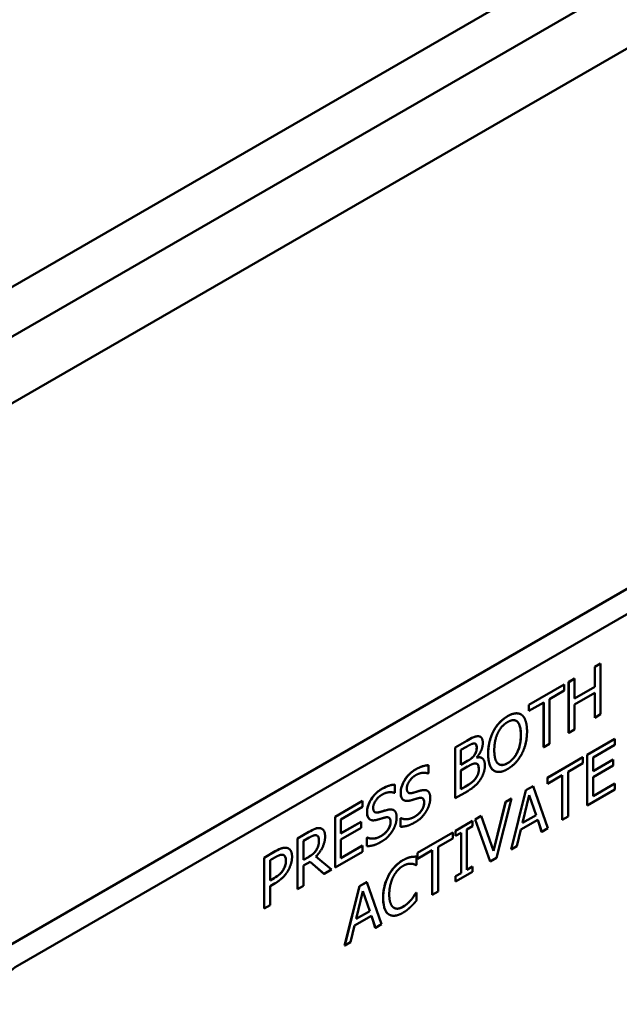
# Model space of a CAD drawing. Header units: millimetres. Extents: x 30 to 861, y 28 to 600.
# Tile 36 of 43: x 724 to 754, y 291 to 339. Entities that reach past the tile are written whole.
import ezdxf

# ---------------------------------------------------------------- set-up
doc = ezdxf.new("R2010")
doc.units = ezdxf.units.MM
doc.header["$LTSCALE"] = 3
doc.layers.add('Visible (ISO)', color=7, linetype='Continuous', lineweight=50)
doc.layers.add('Visible Narrow (ISO)', color=7, linetype='Continuous', lineweight=35)

msp = doc.modelspace()

# ---------------------------------------------------------------- linework, layer by layer
at = {"layer": 'Visible (ISO)'}
for p, q in [((819.929, 381.534), (670.022, 294.985)), ((822.05, 380.309), (672.143, 293.76)), ((673.558, 291.311), (823.464, 377.859)), ((698.306, 279.063), (798.715, 337.034)), ((724.476, 292.94), (769.731, 319.067)), ((769.732, 319.067), (724.477, 292.939)), ((752.693, 307.544), (752.979, 307.709)), ((752.693, 306.568), (752.693, 307.544)), ((752.693, 307.544), (752.695, 307.542)), ((752.982, 307.708), (752.695, 307.542)), ((752.695, 307.542), (752.695, 306.566)), ((752.979, 307.709), (752.982, 307.708)), ((752.982, 305.219), (752.982, 307.708)), ((751.414, 306.806), (751.701, 306.971)), ((751.703, 306.97), (751.417, 306.804)), ((751.701, 306.971), (751.703, 306.97)), ((751.703, 305.993), (751.703, 306.97)), ((749.463, 305.68), (751.196, 306.68)), ((751.199, 306.678), (749.466, 305.678)), ((751.196, 306.68), (751.199, 306.678)), ((751.199, 306.384), (751.199, 306.678)), ((751.414, 306.806), (751.417, 306.804)), ((751.414, 304.317), (751.414, 306.806)), ((751.417, 306.804), (751.417, 304.316)), ((751.703, 305.997), (752.693, 306.568)), ((752.695, 306.566), (751.703, 305.993)), ((752.693, 306.568), (752.695, 306.566)), ((750.476, 305.966), (751.199, 306.384)), ((751.703, 305.699), (752.695, 306.272)), ((752.693, 305.055), (752.693, 306.27)), ((752.695, 306.272), (752.695, 305.054)), ((749.463, 305.68), (749.466, 305.678)), ((749.463, 305.385), (749.463, 305.68)), ((749.466, 305.383), (750.189, 305.801)), ((749.466, 305.678), (749.466, 305.383)), ((750.186, 303.608), (750.186, 305.799)), ((750.189, 305.801), (750.189, 303.607)), ((750.476, 303.772), (750.476, 305.966)), ((751.703, 304.481), (751.703, 305.699)), ((749.076, 305.214), (749.079, 305.212)), ((749.463, 305.385), (749.466, 305.383)), ((752.693, 305.055), (752.695, 305.054)), ((752.695, 305.054), (752.982, 305.219)), ((746.976, 304.143), (746.979, 304.141)), ((747.084, 304.115), (747.087, 304.114)), ((747.722, 304.39), (747.725, 304.388)), ((751.414, 304.317), (751.417, 304.316)), ((751.417, 304.316), (751.703, 304.481)), ((745.839, 303.587), (746.41, 303.917)), ((745.839, 303.587), (745.842, 303.585)), ((745.839, 301.098), (745.839, 303.587)), ((746.413, 303.915), (745.842, 303.585)), ((745.842, 303.585), (745.842, 301.097)), ((746.128, 303.469), (746.403, 303.627)), ((750.186, 303.608), (750.189, 303.607)), ((750.189, 303.607), (750.476, 303.772)), ((752.328, 303.236), (753.676, 304.014)), ((753.679, 304.013), (752.33, 303.234)), ((752.617, 303.105), (753.679, 303.718)), ((753.676, 304.014), (753.679, 304.013)), ((753.679, 303.718), (753.679, 304.013)), ((746.128, 302.74), (746.128, 303.469)), ((746.9, 303.091), (746.9, 303.103)), ((747.152, 303.077), (747.154, 303.075)), ((750.377, 302.109), (752.109, 303.11)), ((752.112, 303.108), (750.379, 302.108)), ((752.109, 303.11), (752.112, 303.108)), ((752.112, 302.814), (752.112, 303.108)), ((752.328, 303.236), (752.33, 303.234)), ((752.328, 300.747), (752.328, 303.236)), ((752.33, 303.234), (752.33, 300.745)), ((752.617, 302.423), (752.617, 303.105)), ((744.538, 302.719), (744.541, 302.717)), ((744.541, 302.322), (744.541, 302.717)), ((746.128, 302.744), (746.45, 302.93)), ((746.453, 302.928), (746.128, 302.74)), ((746.128, 302.464), (746.453, 302.652)), ((751.389, 302.396), (752.112, 302.814)), ((752.617, 302.427), (753.604, 302.997)), ((753.607, 302.995), (752.617, 302.423)), ((752.617, 302.129), (753.607, 302.701)), ((753.604, 302.997), (753.607, 302.995)), ((753.607, 302.701), (753.607, 302.995)), ((744.52, 302.31), (744.541, 302.322)), ((746.128, 301.545), (746.128, 302.464)), ((747.759, 302.445), (747.762, 302.444)), ((750.379, 301.813), (751.103, 302.231)), ((751.1, 300.038), (751.1, 302.229)), ((751.103, 302.231), (751.103, 300.036)), ((751.389, 300.202), (751.389, 302.396)), ((752.617, 301.205), (752.617, 302.129)), ((742.887, 301.766), (742.89, 301.764)), ((742.89, 301.369), (742.89, 301.764)), ((746.128, 301.548), (746.358, 301.68)), ((746.361, 301.679), (746.128, 301.545)), ((746.847, 302.067), (746.85, 302.066)), ((749.313, 301.495), (749.666, 301.699)), ((749.669, 301.697), (749.316, 301.494)), ((749.666, 301.699), (749.669, 301.697)), ((750.395, 299.628), (749.669, 301.697)), ((750.377, 302.109), (750.379, 302.108)), ((750.377, 301.815), (750.377, 302.109)), ((750.377, 301.815), (750.379, 301.813)), ((750.379, 302.108), (750.379, 301.813)), ((752.617, 301.208), (753.676, 301.82)), ((753.679, 301.818), (752.617, 301.205)), ((753.676, 301.82), (753.679, 301.818)), ((753.679, 301.524), (753.679, 301.818)), ((742.869, 301.357), (742.89, 301.369)), ((744.477, 301.467), (744.48, 301.466)), ((745.842, 301.097), (746.46, 301.454)), ((748.586, 298.587), (749.313, 301.495)), ((749.316, 301.494), (748.589, 298.585)), ((749.153, 299.889), (749.485, 301.253)), ((749.313, 301.495), (749.316, 301.494)), ((749.816, 300.275), (749.484, 301.249)), ((749.485, 301.253), (749.819, 300.273)), ((752.33, 300.745), (753.679, 301.524)), ((739.95, 300.187), (741.298, 300.965)), ((741.301, 300.964), (739.952, 300.185)), ((740.239, 300.056), (741.301, 300.669)), ((741.298, 300.965), (741.301, 300.964)), ((741.301, 300.669), (741.301, 300.964)), ((743.322, 301.005), (743.325, 301.003)), ((745.839, 301.098), (745.842, 301.097)), ((747.725, 298.514), (748.321, 300.922)), ((748.324, 300.921), (747.726, 298.509)), ((747.873, 298.172), (748.615, 301.089)), ((748.321, 300.922), (748.613, 301.091)), ((748.321, 300.922), (748.324, 300.921)), ((748.615, 301.089), (748.324, 300.921)), ((748.613, 301.091), (748.615, 301.089)), ((752.328, 300.747), (752.33, 300.745)), ((739.95, 300.187), (739.952, 300.185)), ((739.95, 297.698), (739.95, 300.187)), ((739.952, 300.185), (739.952, 297.697)), ((742.827, 300.514), (742.83, 300.513)), ((746.819, 300.055), (747.126, 300.233)), ((747.129, 300.231), (746.822, 300.054)), ((747.126, 300.233), (747.129, 300.231)), ((747.726, 298.509), (747.129, 300.231)), ((749.819, 300.273), (749.153, 299.889)), ((749.154, 299.893), (749.816, 300.275)), ((749.816, 300.275), (749.819, 300.273)), ((751.103, 300.036), (751.389, 300.202)), ((740.239, 299.374), (740.239, 300.056)), ((740.239, 299.378), (741.226, 299.948)), ((741.229, 299.946), (740.239, 299.374)), ((741.226, 299.948), (741.229, 299.946)), ((741.229, 299.652), (741.229, 299.946)), ((741.671, 300.052), (741.674, 300.05)), ((743.156, 300.114), (743.177, 300.126)), ((743.156, 300.114), (743.159, 300.113)), ((743.156, 299.699), (743.156, 300.114)), ((743.156, 299.699), (743.159, 299.697)), ((743.18, 300.125), (743.159, 300.113)), ((743.159, 300.113), (743.159, 299.697)), ((743.177, 300.126), (743.18, 300.125)), ((745.86, 299.502), (746.695, 299.984)), ((746.698, 299.982), (745.863, 299.5)), ((746.423, 299.57), (746.698, 299.728)), ((746.695, 299.984), (746.698, 299.982)), ((746.698, 299.728), (746.698, 299.982)), ((746.819, 300.055), (746.822, 300.054)), ((747.561, 297.995), (746.819, 300.055)), ((746.822, 300.054), (747.564, 297.994)), ((749.075, 299.562), (749.897, 300.036)), ((750.09, 299.455), (749.895, 300.035)), ((749.897, 300.036), (750.093, 299.454)), ((751.1, 300.038), (751.103, 300.036)), ((738.11, 299.125), (738.666, 299.446)), ((738.669, 299.444), (738.113, 299.123)), ((739.307, 299.599), (739.31, 299.597)), ((740.239, 299.08), (741.229, 299.652)), ((743.993, 298.424), (745.726, 299.424)), ((745.728, 299.422), (743.996, 298.422)), ((745.726, 299.424), (745.728, 299.422)), ((745.728, 299.128), (745.728, 299.422)), ((745.86, 299.502), (745.863, 299.5)), ((745.86, 299.248), (745.86, 299.502)), ((745.86, 299.248), (745.863, 299.246)), ((745.863, 299.5), (745.863, 299.246)), ((745.863, 299.246), (746.137, 299.404)), ((746.134, 297.425), (746.134, 299.403)), ((746.137, 299.404), (746.137, 297.424)), ((746.423, 297.589), (746.423, 299.57)), ((748.879, 298.753), (749.075, 299.562)), ((750.09, 299.455), (750.093, 299.454)), ((750.093, 299.454), (750.395, 299.628)), ((738.11, 299.125), (738.113, 299.123)), ((738.11, 296.636), (738.11, 299.125)), ((738.113, 299.123), (738.113, 296.635)), ((738.4, 299.002), (738.684, 299.167)), ((738.4, 298.067), (738.4, 299.002)), ((740.239, 298.156), (740.239, 299.08)), ((740.239, 298.16), (741.298, 298.771)), ((741.301, 298.769), (740.239, 298.156)), ((741.298, 298.771), (741.301, 298.769)), ((741.301, 298.475), (741.301, 298.769)), ((741.506, 299.161), (741.527, 299.173)), ((741.506, 299.161), (741.509, 299.16)), ((741.506, 298.746), (741.506, 299.161)), ((741.506, 298.746), (741.509, 298.744)), ((741.53, 299.172), (741.509, 299.16)), ((741.509, 299.16), (741.509, 298.744)), ((741.527, 299.173), (741.53, 299.172)), ((745.005, 298.71), (745.728, 299.128)), ((748.589, 298.585), (748.879, 298.753)), ((736.476, 298.181), (737.017, 298.494)), ((737.02, 298.492), (736.479, 298.18)), ((737.669, 298.631), (737.671, 298.63)), ((739.038, 298.567), (739.041, 298.566)), ((739.952, 297.697), (741.301, 298.475)), ((743.993, 298.424), (743.996, 298.422)), ((743.993, 298.129), (743.993, 298.424)), ((743.996, 298.128), (744.719, 298.545)), ((743.996, 298.422), (743.996, 298.128)), ((744.716, 296.353), (744.716, 298.543)), ((744.719, 298.545), (744.719, 296.351)), ((745.005, 296.516), (745.005, 298.71)), ((748.586, 298.587), (748.589, 298.585)), ((736.476, 295.693), (736.476, 298.181)), ((736.476, 298.181), (736.479, 298.18)), ((736.479, 298.18), (736.479, 295.691)), ((736.765, 298.059), (737.002, 298.196)), ((736.765, 297.066), (736.765, 298.059)), ((738.4, 298.07), (738.648, 298.213)), ((738.651, 298.212), (738.4, 298.067)), ((738.4, 297.79), (738.728, 297.98)), ((738.4, 296.8), (738.4, 297.79)), ((739.406, 297.385), (738.728, 297.98)), ((738.728, 297.98), (739.409, 297.383)), ((739.781, 297.598), (739.015, 298.238)), ((743.659, 298.211), (743.662, 298.209)), ((743.926, 297.817), (743.949, 297.83)), ((743.946, 298.231), (743.949, 298.229)), ((743.949, 297.83), (743.949, 298.229)), ((743.993, 298.129), (743.996, 298.128)), ((747.561, 297.995), (747.564, 297.994)), ((747.564, 297.994), (747.873, 298.172)), ((737.417, 297.595), (737.42, 297.594)), ((739.406, 297.385), (739.409, 297.383)), ((739.409, 297.383), (739.781, 297.598)), ((739.95, 297.698), (739.952, 297.697)), ((745.86, 297.267), (746.134, 297.425)), ((745.863, 297.011), (746.698, 297.493)), ((746.137, 297.424), (745.863, 297.265)), ((746.134, 297.425), (746.137, 297.424)), ((746.423, 297.592), (746.695, 297.749)), ((746.698, 297.747), (746.423, 297.589)), ((746.695, 297.749), (746.698, 297.747)), ((746.698, 297.493), (746.698, 297.747)), ((736.765, 297.07), (736.958, 297.181)), ((736.961, 297.179), (736.765, 297.066)), ((736.765, 296.784), (737.008, 296.924)), ((738.113, 296.635), (738.4, 296.8)), ((741.15, 296.782), (741.502, 296.986)), ((741.505, 296.984), (741.152, 296.78)), ((741.502, 296.986), (741.505, 296.984)), ((742.232, 294.915), (741.505, 296.984)), ((745.86, 297.267), (745.863, 297.265)), ((745.86, 297.013), (745.86, 297.267)), ((745.86, 297.013), (745.863, 297.011)), ((745.863, 297.265), (745.863, 297.011)), ((736.765, 295.856), (736.765, 296.784)), ((738.11, 296.636), (738.113, 296.635)), ((740.423, 293.874), (741.15, 296.782)), ((741.152, 296.78), (740.426, 293.872)), ((740.99, 295.176), (741.322, 296.539)), ((741.15, 296.782), (741.152, 296.78)), ((741.653, 295.562), (741.321, 296.536)), ((741.322, 296.539), (741.655, 295.56)), ((743.925, 296.46), (743.946, 296.472)), ((743.925, 296.46), (743.928, 296.459)), ((743.949, 296.471), (743.928, 296.459)), ((743.946, 296.472), (743.949, 296.471)), ((743.949, 296.076), (743.949, 296.471)), ((744.716, 296.353), (744.719, 296.351)), ((744.719, 296.351), (745.005, 296.516)), ((736.479, 295.691), (736.765, 295.856)), ((743.696, 296.129), (743.699, 296.127)), ((736.476, 295.693), (736.479, 295.691)), ((741.655, 295.56), (740.99, 295.176)), ((740.991, 295.18), (741.653, 295.562)), ((741.653, 295.562), (741.655, 295.56)), ((742.609, 295.385), (742.612, 295.384)), ((740.911, 294.848), (741.734, 295.323)), ((741.927, 294.742), (741.732, 295.322)), ((741.734, 295.323), (741.93, 294.74)), ((741.93, 294.74), (742.232, 294.915)), ((740.716, 294.04), (740.911, 294.848)), ((741.927, 294.742), (741.93, 294.74)), ((740.426, 293.872), (740.716, 294.04)), ((740.423, 293.874), (740.426, 293.872))]:
    msp.add_line(p, q, dxfattribs=at)
msp.add_ellipse((724.477, 290.49), major_axis=(-1.5, -2.598), ratio=0.57735, start_param=3.926991, end_param=5.497787, dxfattribs=at)
for points, knots in [([(747.722, 304.39), (747.795, 304.528), (747.881, 304.654), (748.046, 304.842), (748.114, 304.908), (748.261, 305.029), (748.338, 305.082), (748.415, 305.127)], [0, 0, 0, 0, 0.0470309, 0.0470309, 0.0776865, 0.0776865, 0.1102923, 0.1102923, 0.1102923, 0.1102923]), ([(748.415, 305.127), (748.547, 305.203), (748.677, 305.254), (748.843, 305.27), (748.905, 305.271), (749.007, 305.247), (749.043, 305.233), (749.076, 305.214)], [0, 0, 0, 0, 0.05595947, 0.05595947, 0.07642962, 0.07642962, 0.08866307, 0.08866307, 0.08866307, 0.08866307]), ([(749.07, 304.208), (749.07, 304.354), (749.058, 304.497), (749.006, 304.681), (748.97, 304.789), (748.894, 304.859)], [0, 0, 0, 0, 0.05354353, 0.05354353, 0.08121521, 0.08121521, 0.08121521, 0.08121521]), ([(746.41, 303.917), (746.526, 303.983), (746.642, 304.05), (746.834, 304.133), (746.907, 304.147), (746.976, 304.143)], [0, 0, 0, 0, 0.04895137, 0.04895137, 0.08229336, 0.08229336, 0.08229336, 0.08229336]), ([(747.463, 303.281), (747.463, 303.563), (747.505, 303.763), (747.573, 304.044), (747.635, 304.219), (747.722, 304.39)], [0, 0, 0, 0, 0.1038087, 0.1038087, 0.2721559, 0.2721559, 0.2721559, 0.2721559]), ([(748.417, 302.821), (748.5, 302.869), (748.582, 302.931), (748.727, 303.083), (748.786, 303.163), (748.878, 303.321), (748.933, 303.426), (749.012, 303.674), (749.034, 303.776), (749.064, 303.989), (749.07, 304.101), (749.07, 304.208)], [0, 0, 0, 0, 0.035378, 0.035378, 0.0661363, 0.0661363, 0.090146, 0.090146, 0.1068715, 0.1068715, 0.1264525, 0.1264525, 0.1264525, 0.1264525]), ([(746.78, 303.203), (746.808, 303.238), (746.831, 303.276), (746.861, 303.343), (746.875, 303.379), (746.897, 303.485), (746.901, 303.542), (746.901, 303.593)], [0, 0, 0, 0, 0.01358337, 0.01358337, 0.02231541, 0.02231541, 0.03228542, 0.03228542, 0.03228542, 0.03228542]), ([(746.901, 303.593), (746.901, 303.643), (746.895, 303.689), (746.872, 303.741), (746.861, 303.758), (746.841, 303.773), (746.839, 303.774), (746.837, 303.776)], [0, 0, 0, 0, 0.0182617, 0.0182617, 0.0257898, 0.0257898, 0.02674744, 0.02674744, 0.02674744, 0.02674744]), ([(746.45, 302.93), (746.531, 302.976), (746.602, 303.022), (746.679, 303.085), (746.723, 303.127), (746.78, 303.203)], [0, 0, 0, 0, 0.03425023, 0.03425023, 0.05642658, 0.05642658, 0.05642658, 0.05642658]), ([(746.9, 303.094), (746.974, 303.113), (747.043, 303.116), (747.121, 303.092), (747.137, 303.085), (747.152, 303.077)], [0.0004149, 0.0004149, 0.0004149, 0.0004149, 0.03272242, 0.03272242, 0.04210224, 0.04210224, 0.04210224, 0.04210224]), ([(747.72, 302.471), (747.646, 302.527), (747.592, 302.609), (747.487, 302.868), (747.463, 303.068), (747.463, 303.281)], [0, 0, 0, 0, 0.0477977, 0.0477977, 0.1257409, 0.1257409, 0.1257409, 0.1257409]), ([(743.897, 302.51), (744.055, 302.602), (744.17, 302.644), (744.343, 302.7), (744.443, 302.718), (744.538, 302.719)], [0, 0, 0, 0, 0.0672375, 0.0672375, 0.1681378, 0.1681378, 0.1681378, 0.1681378]), ([(747.002, 302.52), (747.002, 302.599), (746.994, 302.672), (746.963, 302.741), (746.95, 302.765), (746.92, 302.783)], [0, 0, 0, 0, 0.02897072, 0.02897072, 0.03834392, 0.03834392, 0.03834392, 0.03834392]), ([(747.992, 302.768), (748.038, 302.742), (748.091, 302.729), (748.19, 302.732), (748.232, 302.741), (748.322, 302.771), (748.37, 302.793), (748.417, 302.821)], [0.10326899, 0.10326899, 0.10326899, 0.10326899, 0.12664257, 0.12664257, 0.14257476, 0.14257476, 0.15951241, 0.15951241, 0.15951241, 0.15951241]), ([(743.172, 301.38), (743.172, 301.468), (743.185, 301.561), (743.242, 301.751), (743.281, 301.841), (743.375, 302.007), (743.443, 302.115), (743.597, 302.284), (743.652, 302.336), (743.771, 302.431), (743.834, 302.474), (743.897, 302.51)], [0, 0, 0, 0, 0.0323488, 0.0323488, 0.0625366, 0.0625366, 0.0895992, 0.0895992, 0.1038646, 0.1038646, 0.1192848, 0.1192848, 0.1192848, 0.1192848]), ([(746.847, 302.067), (746.888, 302.126), (746.925, 302.188), (746.968, 302.29), (746.981, 302.33), (746.999, 302.427), (747.002, 302.475), (747.002, 302.52)], [0, 0, 0, 0, 0.02155109, 0.02155109, 0.03375555, 0.03375555, 0.04612674, 0.04612674, 0.04612674, 0.04612674]), ([(742.246, 301.557), (742.405, 301.649), (742.52, 301.691), (742.692, 301.747), (742.792, 301.765), (742.887, 301.766)], [0, 0, 0, 0, 0.0672375, 0.0672375, 0.1681378, 0.1681378, 0.1681378, 0.1681378]), ([(746.358, 301.68), (746.46, 301.739), (746.57, 301.807), (746.673, 301.886), (746.712, 301.916), (746.789, 301.994), (746.819, 302.029), (746.847, 302.067)], [0, 0, 0, 0, 0.04328128, 0.04328128, 0.05270047, 0.05270047, 0.05933168, 0.05933168, 0.05933168, 0.05933168]), ([(741.522, 300.427), (741.522, 300.515), (741.535, 300.608), (741.591, 300.798), (741.631, 300.888), (741.724, 301.054), (741.793, 301.162), (741.946, 301.331), (742.002, 301.383), (742.12, 301.479), (742.183, 301.521), (742.246, 301.557)], [0, 0, 0, 0, 0.0323488, 0.0323488, 0.0625366, 0.0625366, 0.0895992, 0.0895992, 0.1038646, 0.1038646, 0.1192848, 0.1192848, 0.1192848, 0.1192848]), ([(743.312, 301.011), (743.267, 301.041), (743.233, 301.086), (743.195, 301.177), (743.172, 301.246), (743.172, 301.38)], [0, 0, 0, 0, 0.028032, 0.028032, 0.04462757, 0.04462757, 0.04462757, 0.04462757]), ([(743.557, 301.369), (743.581, 301.355), (743.609, 301.348), (743.674, 301.345), (743.713, 301.351), (743.752, 301.362)], [0.04018419, 0.04018419, 0.04018419, 0.04018419, 0.06348151, 0.06348151, 0.09119648, 0.09119648, 0.09119648, 0.09119648]), ([(743.752, 301.362), (743.843, 301.386), (743.951, 301.419), (744.044, 301.447), (744.125, 301.47), (744.194, 301.486)], [0, 0, 0, 0, 0.040116, 0.040116, 0.1582797, 0.1582797, 0.1582797, 0.1582797]), ([(744.194, 301.486), (744.278, 301.504), (744.362, 301.51), (744.446, 301.483), (744.461, 301.476), (744.477, 301.467)], [0, 0, 0, 0, 0.03746761, 0.03746761, 0.04500553, 0.04500553, 0.04500553, 0.04500553]), ([(743.843, 300.188), (743.923, 300.234), (744.008, 300.293), (744.146, 300.428), (744.187, 300.484), (744.247, 300.582), (744.273, 300.635), (744.302, 300.723), (744.31, 300.754), (744.321, 300.818), (744.323, 300.85), (744.323, 300.881)], [0, 0, 0, 0, 0.0340841, 0.0340841, 0.0617537, 0.0617537, 0.0921203, 0.0921203, 0.1098494, 0.1098494, 0.1286652, 0.1286652, 0.1286652, 0.1286652]), ([(744.323, 300.881), (744.323, 300.936), (744.316, 300.988), (744.282, 301.068), (744.26, 301.088), (744.241, 301.099), (744.241, 301.099), (744.241, 301.099)], [0, 0, 0, 0, 0.02032525, 0.02032525, 0.03954568, 0.03954568, 0.03983283, 0.03983283, 0.03983283, 0.03983283]), ([(741.661, 300.058), (741.616, 300.088), (741.583, 300.133), (741.545, 300.224), (741.522, 300.293), (741.522, 300.427)], [0, 0, 0, 0, 0.028032, 0.028032, 0.04462757, 0.04462757, 0.04462757, 0.04462757]), ([(741.906, 300.416), (741.93, 300.402), (741.958, 300.395), (742.024, 300.392), (742.062, 300.398), (742.101, 300.409)], [0.04018419, 0.04018419, 0.04018419, 0.04018419, 0.06348151, 0.06348151, 0.09119648, 0.09119648, 0.09119648, 0.09119648]), ([(742.101, 300.409), (742.193, 300.433), (742.3, 300.466), (742.394, 300.494), (742.474, 300.517), (742.543, 300.533)], [0, 0, 0, 0, 0.040116, 0.040116, 0.1582797, 0.1582797, 0.1582797, 0.1582797]), ([(742.543, 300.533), (742.628, 300.552), (742.711, 300.557), (742.795, 300.53), (742.811, 300.524), (742.827, 300.514)], [0, 0, 0, 0, 0.03746761, 0.03746761, 0.04500553, 0.04500553, 0.04500553, 0.04500553]), ([(743.177, 300.126), (743.302, 300.063), (743.423, 300.066), (743.608, 300.085), (743.724, 300.119), (743.843, 300.188)], [0, 0, 0, 0, 0.0724721, 0.0724721, 0.1788333, 0.1788333, 0.1788333, 0.1788333]), ([(742.192, 299.235), (742.273, 299.281), (742.358, 299.34), (742.496, 299.475), (742.536, 299.531), (742.597, 299.629), (742.623, 299.683), (742.652, 299.77), (742.659, 299.801), (742.67, 299.865), (742.673, 299.897), (742.673, 299.928)], [0, 0, 0, 0, 0.0340841, 0.0340841, 0.0617537, 0.0617537, 0.0921203, 0.0921203, 0.1098494, 0.1098494, 0.1286652, 0.1286652, 0.1286652, 0.1286652]), ([(742.673, 299.928), (742.673, 299.983), (742.666, 300.035), (742.632, 300.115), (742.609, 300.135), (742.591, 300.146), (742.59, 300.146), (742.59, 300.146)], [0, 0, 0, 0, 0.02032525, 0.02032525, 0.03954568, 0.03954568, 0.03983283, 0.03983283, 0.03983283, 0.03983283]), ([(738.666, 299.446), (738.769, 299.505), (738.874, 299.561), (739.018, 299.618), (739.058, 299.628), (739.139, 299.638), (739.178, 299.637), (739.214, 299.631)], [0, 0, 0, 0, 0.04393471, 0.04393471, 0.0619309, 0.0619309, 0.0805247, 0.0805247, 0.0805247, 0.0805247]), ([(739.16, 299.029), (739.16, 299.091), (739.152, 299.147), (739.123, 299.212), (739.11, 299.234), (739.083, 299.256), (739.078, 299.26), (739.072, 299.263)], [0, 0, 0, 0, 0.02257817, 0.02257817, 0.0323525, 0.0323525, 0.03480864, 0.03480864, 0.03480864, 0.03480864]), ([(741.527, 299.173), (741.651, 299.11), (741.772, 299.113), (741.957, 299.132), (742.073, 299.166), (742.192, 299.235)], [0, 0, 0, 0, 0.0724721, 0.0724721, 0.1788333, 0.1788333, 0.1788333, 0.1788333]), ([(739.038, 298.567), (739.073, 298.626), (739.1, 298.686), (739.132, 298.788), (739.143, 298.833), (739.157, 298.934), (739.16, 298.983), (739.16, 299.029)], [0, 0, 0, 0, 0.02039012, 0.02039012, 0.03365863, 0.03365863, 0.04684807, 0.04684807, 0.04684807, 0.04684807]), ([(737.017, 298.494), (737.171, 298.583), (737.273, 298.624), (737.429, 298.672), (737.509, 298.68), (737.581, 298.664)], [0, 0, 0, 0, 0.0652626, 0.0652626, 0.1441737, 0.1441737, 0.1441737, 0.1441737]), ([(737.539, 298.035), (737.539, 298.105), (737.531, 298.171), (737.495, 298.25), (737.479, 298.273), (737.452, 298.296), (737.445, 298.3), (737.439, 298.304)], [0, 0, 0, 0, 0.02570991, 0.02570991, 0.0397719, 0.0397719, 0.04388756, 0.04388756, 0.04388756, 0.04388756]), ([(738.648, 298.213), (738.722, 298.256), (738.799, 298.307), (738.886, 298.38), (738.922, 298.41), (738.99, 298.492), (739.015, 298.528), (739.038, 298.567)], [0, 0, 0, 0, 0.03140005, 0.03140005, 0.03781776, 0.03781776, 0.0422815, 0.0422815, 0.0422815, 0.0422815]), ([(737.417, 297.595), (737.455, 297.661), (737.486, 297.729), (737.524, 297.856), (737.539, 297.933), (737.539, 298.035)], [0, 0, 0, 0, 0.02279037, 0.02279037, 0.04163843, 0.04163843, 0.04163843, 0.04163843]), ([(742.58, 297.309), (742.657, 297.455), (742.748, 297.587), (742.918, 297.778), (742.985, 297.843), (743.129, 297.961), (743.204, 298.013), (743.28, 298.057)], [0, 0, 0, 0, 0.0493884, 0.0493884, 0.0797103, 0.0797103, 0.1120032, 0.1120032, 0.1120032, 0.1120032]), ([(743.28, 298.057), (743.384, 298.116), (743.454, 298.144), (743.543, 298.179), (743.602, 298.198), (743.659, 298.211)], [0, 0, 0, 0, 0.0438629, 0.0438629, 0.1297718, 0.1297718, 0.1297718, 0.1297718]), ([(743.659, 298.211), (743.725, 298.224), (743.777, 298.228), (743.851, 298.233), (743.899, 298.233), (743.946, 298.231)], [0, 0, 0, 0, 0.0291402, 0.0291402, 0.08614496, 0.08614496, 0.08614496, 0.08614496]), ([(736.958, 297.181), (737.056, 297.238), (737.158, 297.304), (737.26, 297.394), (737.297, 297.428), (737.367, 297.514), (737.394, 297.553), (737.417, 297.595)], [0, 0, 0, 0, 0.04164682, 0.04164682, 0.0517768, 0.0517768, 0.05913005, 0.05913005, 0.05913005, 0.05913005]), ([(742.311, 296.206), (742.311, 296.488), (742.353, 296.685), (742.424, 296.965), (742.49, 297.139), (742.58, 297.309)], [0, 0, 0, 0, 0.1036519, 0.1036519, 0.2749129, 0.2749129, 0.2749129, 0.2749129]), ([(743.696, 296.129), (743.773, 296.224), (743.817, 296.29), (743.862, 296.359), (743.898, 296.414), (743.925, 296.46)], [0, 0, 0, 0, 0.0377139, 0.0377139, 0.1051076, 0.1051076, 0.1051076, 0.1051076]), ([(742.582, 295.403), (742.507, 295.453), (742.451, 295.529), (742.349, 295.755), (742.311, 295.938), (742.311, 296.206)], [0, 0, 0, 0, 0.0466011, 0.0466011, 0.1130786, 0.1130786, 0.1130786, 0.1130786]), ([(743.279, 295.765), (743.398, 295.833), (743.476, 295.903), (743.573, 295.992), (743.637, 296.057), (743.696, 296.129)], [0, 0, 0, 0, 0.0505719, 0.0505719, 0.1513985, 0.1513985, 0.1513985, 0.1513985]), ([(742.846, 295.717), (742.889, 295.692), (742.939, 295.678), (743.029, 295.677), (743.076, 295.682), (743.18, 295.714), (743.229, 295.736), (743.279, 295.765)], [0.00774106, 0.00774106, 0.00774106, 0.00774106, 0.03425348, 0.03425348, 0.0507124, 0.0507124, 0.0647799, 0.0647799, 0.0647799, 0.0647799])]:
    msp.add_open_spline(points, degree=3, knots=knots, dxfattribs=at)
for points, degree in [([(748.418, 305.125), (748.201, 305), (747.85, 304.626), (747.725, 304.388)], 2), ([(749.113, 305.19), (748.991, 305.279), (748.638, 305.252), (748.418, 305.125)], 2), ([(749.372, 304.379), (749.372, 304.69), (749.235, 305.095), (749.113, 305.19)], 2), ([(747.941, 304.305), (748.03, 304.49), (748.264, 304.75), (748.42, 304.84)], 2), ([(748.42, 304.84), (748.57, 304.927), (748.811, 304.937), (748.897, 304.857)], 2), ([(748.894, 304.859), (748.878, 304.873), (748.861, 304.886), (748.843, 304.897)], 3), ([(748.897, 304.857), (748.98, 304.78), (749.073, 304.453), (749.073, 304.207)], 2), ([(746.979, 304.141), (746.874, 304.147), (746.644, 304.048), (746.413, 303.915)], 2), ([(746.976, 304.143), (747.016, 304.142), (747.053, 304.133), (747.084, 304.115)], 3), ([(747.202, 303.81), (747.202, 303.968), (747.096, 304.138), (746.979, 304.141)], 2), ([(747.725, 304.388), (747.601, 304.145), (747.466, 303.592), (747.466, 303.279)], 2), ([(747.765, 303.451), (747.765, 303.693), (747.856, 304.129), (747.941, 304.305)], 2), ([(749.073, 304.207), (749.073, 303.717), (748.718, 302.992), (748.42, 302.819)], 2), ([(749.113, 303.272), (749.239, 303.51), (749.372, 304.077), (749.372, 304.379)], 2), ([(746.403, 303.627), (746.554, 303.715), (746.724, 303.792), (746.794, 303.788)], 2), ([(746.904, 303.592), (746.904, 303.475), (746.85, 303.288), (746.783, 303.201)], 2), ([(746.794, 303.788), (746.851, 303.783), (746.904, 303.68), (746.904, 303.592)], 2), ([(746.9, 303.103), (747.042, 303.264), (747.202, 303.635), (747.202, 303.81)], 2), ([(746.783, 303.201), (746.715, 303.112), (746.588, 303.006), (746.453, 302.928)], 2), ([(747.304, 302.705), (747.304, 302.943), (747.092, 303.142), (746.9, 303.091)], 2), ([(747.466, 303.279), (747.466, 302.972), (747.599, 302.563), (747.723, 302.469)], 2), ([(748.42, 302.819), (748.121, 302.647), (747.765, 302.961), (747.765, 303.451)], 2), ([(748.418, 302.532), (748.629, 302.654), (748.98, 303.022), (749.113, 303.272)], 2), ([(744.541, 302.717), (744.403, 302.716), (744.081, 302.613), (743.9, 302.509)], 2), ([(746.453, 302.652), (746.602, 302.737), (746.762, 302.806), (746.83, 302.805)], 2), ([(746.83, 302.805), (746.935, 302.801), (747.005, 302.66), (747.005, 302.519)], 2), ([(747.08, 302.013), (747.181, 302.165), (747.304, 302.52), (747.304, 302.705)], 2), ([(743.9, 302.509), (743.584, 302.326), (743.175, 301.681), (743.175, 301.378)], 2), ([(743.474, 301.585), (743.474, 301.76), (743.72, 302.118), (743.919, 302.233)], 2), ([(743.919, 302.233), (744.095, 302.335), (744.417, 302.359), (744.52, 302.31)], 2), ([(747.005, 302.519), (747.005, 302.388), (746.93, 302.179), (746.85, 302.066)], 2), ([(747.759, 302.445), (747.746, 302.453), (747.733, 302.462), (747.72, 302.471)], 3), ([(747.723, 302.469), (747.85, 302.375), (748.2, 302.406), (748.418, 302.532)], 2), ([(742.89, 301.764), (742.752, 301.763), (742.431, 301.66), (742.249, 301.556)], 2), ([(746.85, 302.066), (746.766, 301.953), (746.549, 301.788), (746.361, 301.679)], 2), ([(746.46, 301.454), (746.68, 301.581), (746.958, 301.834), (747.08, 302.013)], 2), ([(742.249, 301.556), (741.933, 301.373), (741.524, 300.728), (741.524, 300.425)], 2), ([(741.823, 300.632), (741.823, 300.807), (742.069, 301.165), (742.268, 301.28)], 2), ([(742.268, 301.28), (742.445, 301.382), (742.766, 301.406), (742.869, 301.357)], 2), ([(743.175, 301.378), (743.175, 301.233), (743.248, 301.053), (743.315, 301.009)], 2), ([(743.755, 301.36), (743.618, 301.324), (743.474, 301.428), (743.474, 301.585)], 2), ([(744.197, 301.484), (744.109, 301.464), (743.846, 301.384), (743.755, 301.36)], 2), ([(744.625, 301.104), (744.625, 301.336), (744.418, 301.533), (744.197, 301.484)], 2), ([(743.322, 301.005), (743.319, 301.007), (743.315, 301.009), (743.312, 301.011)], 3), ([(743.315, 301.009), (743.383, 300.966), (743.559, 300.965), (743.671, 300.995)], 2), ([(743.671, 300.995), (743.795, 301.03), (743.961, 301.082), (744.06, 301.107)], 2), ([(744.326, 300.879), (744.326, 300.691), (744.083, 300.323), (743.846, 300.186)], 2), ([(744.06, 301.107), (744.198, 301.14), (744.326, 301.028), (744.326, 300.879)], 2), ([(744.429, 300.463), (744.521, 300.615), (744.625, 300.957), (744.625, 301.104)], 2), ([(741.524, 300.425), (741.524, 300.28), (741.598, 300.101), (741.664, 300.056)], 2), ([(742.104, 300.407), (741.968, 300.371), (741.823, 300.475), (741.823, 300.632)], 2), ([(742.546, 300.531), (742.459, 300.511), (742.195, 300.431), (742.104, 300.407)], 2), ([(742.974, 300.151), (742.974, 300.383), (742.768, 300.581), (742.546, 300.531)], 2), ([(743.846, 300.186), (743.68, 300.09), (743.322, 300.053), (743.18, 300.125)], 2), ([(743.867, 299.912), (744.064, 300.026), (744.326, 300.294), (744.429, 300.463)], 2), ([(741.671, 300.052), (741.668, 300.054), (741.665, 300.056), (741.661, 300.058)], 3), ([(741.664, 300.056), (741.732, 300.013), (741.909, 300.012), (742.02, 300.042)], 2), ([(742.02, 300.042), (742.144, 300.077), (742.31, 300.129), (742.41, 300.154)], 2), ([(742.675, 299.926), (742.675, 299.739), (742.433, 299.37), (742.195, 299.233)], 2), ([(742.41, 300.154), (742.548, 300.187), (742.675, 300.075), (742.675, 299.926)], 2), ([(742.778, 299.51), (742.871, 299.662), (742.974, 300.004), (742.974, 300.151)], 2), ([(743.159, 299.697), (743.304, 299.7), (743.632, 299.777), (743.867, 299.912)], 2), ([(739.217, 299.63), (739.104, 299.649), (738.854, 299.551), (738.669, 299.444)], 2), ([(738.684, 299.167), (738.803, 299.235), (738.966, 299.291), (739.027, 299.28)], 2), ([(739.015, 298.238), (739.221, 298.446), (739.462, 298.954), (739.462, 299.226)], 2), ([(739.027, 299.28), (739.097, 299.266), (739.163, 299.137), (739.163, 299.028)], 2), ([(739.214, 299.631), (739.248, 299.626), (739.279, 299.615), (739.307, 299.599)], 3), ([(739.462, 299.226), (739.462, 299.422), (739.331, 299.61), (739.217, 299.63)], 2), ([(742.195, 299.233), (742.029, 299.138), (741.671, 299.1), (741.53, 299.172)], 2), ([(742.216, 298.959), (742.413, 299.073), (742.675, 299.341), (742.778, 299.51)], 2), ([(739.163, 299.028), (739.163, 298.899), (739.104, 298.671), (739.041, 298.566)], 2), ([(741.509, 298.744), (741.654, 298.747), (741.982, 298.824), (742.216, 298.959)], 2), ([(737.002, 298.196), (737.137, 298.273), (737.319, 298.336), (737.387, 298.323)], 2), ([(737.584, 298.663), (737.481, 298.686), (737.212, 298.603), (737.02, 298.492)], 2), ([(737.387, 298.323), (737.465, 298.308), (737.542, 298.162), (737.542, 298.033)], 2), ([(737.581, 298.664), (737.613, 298.658), (737.642, 298.647), (737.669, 298.631)], 3), ([(737.841, 298.216), (737.841, 298.424), (737.705, 298.637), (737.584, 298.663)], 2), ([(739.041, 298.566), (738.973, 298.448), (738.775, 298.283), (738.651, 298.212)], 2), ([(737.542, 298.033), (737.542, 297.914), (737.485, 297.706), (737.42, 297.594)], 2), ([(737.652, 297.554), (737.741, 297.707), (737.841, 298.055), (737.841, 298.216)], 2), ([(743.283, 298.055), (743.065, 297.929), (742.712, 297.55), (742.583, 297.308)], 2), ([(742.805, 297.24), (742.897, 297.419), (743.143, 297.692), (743.281, 297.772)], 2), ([(743.281, 297.772), (743.407, 297.844), (743.601, 297.89), (743.683, 297.885)], 2), ([(743.662, 298.209), (743.582, 298.191), (743.391, 298.118), (743.283, 298.055)], 2), ([(743.949, 298.229), (743.877, 298.233), (743.732, 298.223), (743.662, 298.209)], 2), ([(743.683, 297.885), (743.769, 297.88), (743.887, 297.835), (743.926, 297.817)], 2), ([(737.42, 297.594), (737.35, 297.469), (737.135, 297.28), (736.961, 297.179)], 2), ([(737.008, 296.924), (737.238, 297.057), (737.54, 297.363), (737.652, 297.554)], 2), ([(742.583, 297.308), (742.452, 297.061), (742.314, 296.517), (742.314, 296.205)], 2), ([(742.612, 296.377), (742.612, 296.617), (742.714, 297.061), (742.805, 297.24)], 2), ([(742.812, 295.74), (742.719, 295.813), (742.612, 296.121), (742.612, 296.377)], 2), ([(743.928, 296.459), (743.894, 296.401), (743.777, 296.225), (743.699, 296.127)], 2), ([(742.314, 296.205), (742.314, 295.89), (742.455, 295.488), (742.585, 295.401)], 2), ([(743.699, 296.127), (743.617, 296.027), (743.405, 295.835), (743.281, 295.763)], 2), ([(743.662, 295.769), (743.751, 295.853), (743.877, 295.996), (743.949, 296.076)], 2), ([(742.609, 295.385), (742.6, 295.391), (742.591, 295.397), (742.582, 295.403)], 3), ([(742.585, 295.401), (742.714, 295.312), (743.068, 295.354), (743.278, 295.475)], 2), ([(743.281, 295.763), (743.145, 295.684), (742.902, 295.669), (742.812, 295.74)], 2), ([(743.278, 295.475), (743.407, 295.549), (743.568, 295.678), (743.662, 295.769)], 2)]:
    msp.add_open_spline(points, degree=degree, dxfattribs=at)
at = {"layer": 'Visible Narrow (ISO)'}
for p, q in [((748.415, 305.127), (748.418, 305.125)), ((748.894, 304.859), (748.897, 304.857)), ((749.07, 304.208), (749.073, 304.207)), ((746.41, 303.917), (746.413, 303.915)), ((746.901, 303.593), (746.904, 303.592)), ((746.78, 303.203), (746.783, 303.201)), ((747.463, 303.281), (747.466, 303.279)), ((746.45, 302.93), (746.453, 302.928)), ((748.417, 302.821), (748.42, 302.819)), ((743.897, 302.51), (743.9, 302.509)), ((747.002, 302.52), (747.005, 302.519)), ((747.72, 302.471), (747.723, 302.469)), ((746.358, 301.68), (746.361, 301.679)), ((742.246, 301.557), (742.249, 301.556)), ((743.172, 301.38), (743.175, 301.378)), ((743.752, 301.362), (743.755, 301.36)), ((744.194, 301.486), (744.197, 301.484)), ((743.312, 301.011), (743.315, 301.009)), ((744.323, 300.881), (744.326, 300.879)), ((741.522, 300.427), (741.524, 300.425)), ((742.101, 300.409), (742.104, 300.407)), ((742.543, 300.533), (742.546, 300.531)), ((743.843, 300.188), (743.846, 300.186)), ((741.661, 300.058), (741.664, 300.056)), ((742.673, 299.928), (742.675, 299.926)), ((738.666, 299.446), (738.669, 299.444)), ((739.214, 299.631), (739.217, 299.63)), ((742.192, 299.235), (742.195, 299.233)), ((739.16, 299.029), (739.163, 299.028)), ((737.017, 298.494), (737.02, 298.492)), ((737.581, 298.664), (737.584, 298.663)), ((737.539, 298.035), (737.542, 298.033)), ((738.648, 298.213), (738.651, 298.212)), ((743.28, 298.057), (743.283, 298.055)), ((742.58, 297.309), (742.583, 297.308)), ((736.958, 297.181), (736.961, 297.179)), ((742.311, 296.206), (742.314, 296.205)), ((742.582, 295.403), (742.585, 295.401)), ((743.279, 295.765), (743.281, 295.763)), ((724.476, 292.94), (724.477, 292.939))]:
    msp.add_line(p, q, dxfattribs=at)

doc.saveas('drawing.dxf')
